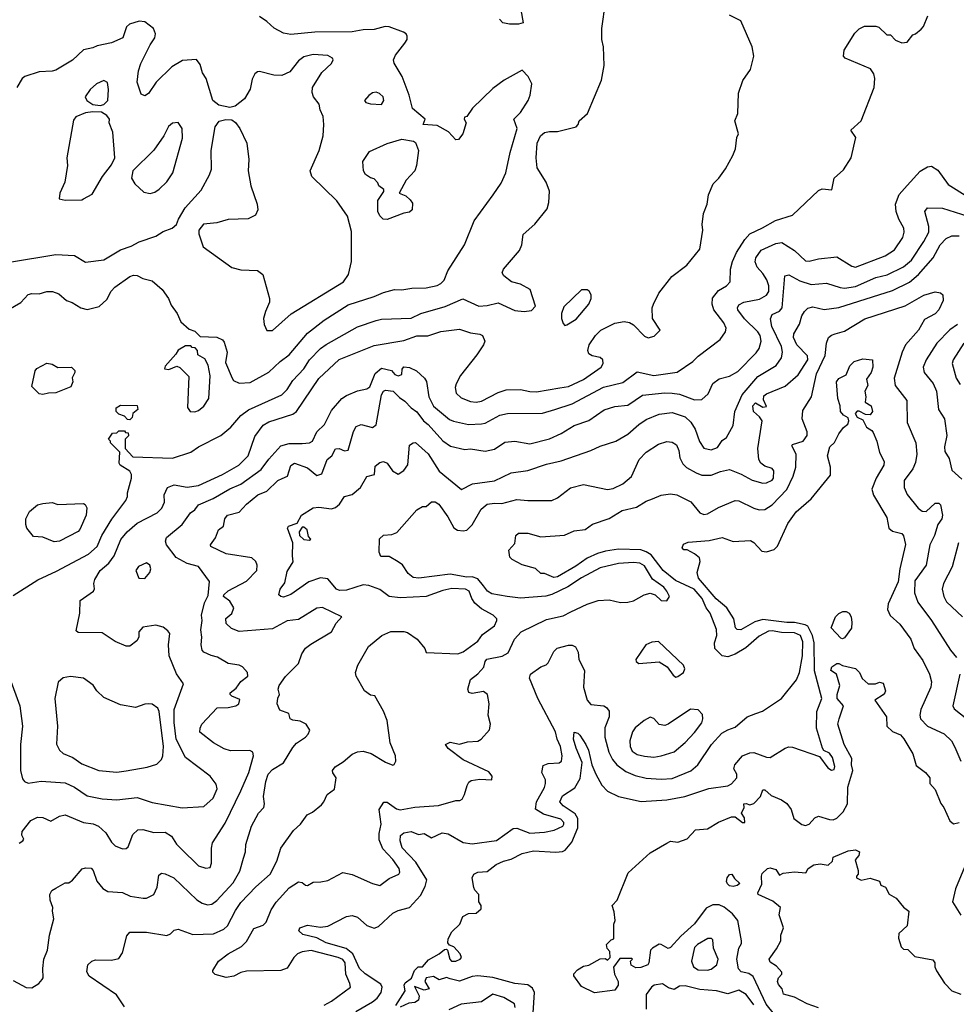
# Model space of a CAD drawing. Extents: x 1793424 to 1900092, y 321114 to 470632.
# Tile 75 of 256: x 1822010 to 1827070, y 407362 to 412682. Entities that reach past the tile are written whole.
import ezdxf

# ---------------------------------------------------------------- set-up
doc = ezdxf.new("R2010")
doc.units = 0

msp = doc.modelspace()

# ---------------------------------------------------------------- linework, layer by layer
at = {"layer": '0CON05XD'}
for points in [[(1821975, 409571.2), (1822106.7, 409655), (1822207.9, 409702.1), (1822381.2, 409795), (1822427.5, 409835), (1822452.5, 409895), (1822507, 409983), (1822582.5, 410085), (1822592.5, 410105), (1822592.5, 410125), (1822613.3, 410205), (1822613.3, 410225), (1822605, 410242.5), (1822552.5, 410275), (1822547.5, 410285), (1822550, 410345), (1822500, 410395), (1822500, 410405), (1822490, 410415), (1822511.7, 410448.3), (1822535, 410450), (1822545, 410460), (1822575, 410460), (1822581.7, 410451.7), (1822595, 410450), (1822597, 410433), (1822580, 410415), (1822580, 410365), (1822620.7, 410320.7), (1822835, 410312.5), (1822934.3, 410345.7), (1822975.8, 410374.2), (1823096.7, 410435), (1823149.7, 410480.3), (1823205, 410544), (1823245.5, 410574.5), (1823425, 410655.8), (1823455.4, 410684.6), (1823485, 410732), (1823545, 410795.8), (1823575, 410844.3), (1823634.3, 410905), (1823665, 410927.1), (1823835, 411021.9), (1823935, 411056.9), (1823965, 411064.4), (1824125, 411069.5), (1824176.7, 411095), (1824307.4, 411132.6), (1824403.6, 411173.6), (1824490, 411135), (1824535, 411138), (1824595, 411152.5), (1824685, 411111.2), (1824735, 411106.2), (1824775, 411110), (1824796.7, 411135), (1824766.7, 411225), (1824715, 411253.8), (1824667.5, 411265), (1824625, 411297.5), (1824616.7, 411315), (1824622.5, 411335), (1824710, 411435), (1824722, 411465), (1824729.3, 411520.7), (1824792.9, 411577.1), (1824859.1, 411660.9), (1824869.2, 411695), (1824871.4, 411755), (1824853.4, 411803.4), (1824805, 411882.5), (1824800, 411935), (1824805.8, 412015), (1824824, 412055), (1824845, 412072), (1824871.7, 412078.3), (1824915, 412078), (1825016.1, 412103.9), (1825027.5, 412115), (1825032.5, 412135), (1825076.7, 412175), (1825152, 412355), (1825168, 412435), (1825163.8, 412535), (1825153.8, 412575), (1825153.8, 412635), (1825173.8, 412775)], [(1821955, 409127.5), (1822011.2, 408975), (1822024, 408865), (1822014.2, 408765), (1822014.2, 408625), (1822025, 408580), (1822035, 408566.2), (1822055, 408556.2), (1822125, 408568), (1822255, 408557.8), (1822305, 408535.7), (1822375, 408488), (1822455, 408472.5), (1822535, 408465.8), (1822645, 408480), (1822725, 408452), (1822887.3, 408422.7), (1823005, 408430), (1823054, 408475), (1823075.9, 408525.9), (1823071.2, 408551.2), (1823038.8, 408595), (1822905, 408696), (1822855.6, 408795), (1822843.4, 408885), (1822844.6, 408955), (1822893.9, 409093.9), (1822857.3, 409147.3), (1822817.1, 409245), (1822812.9, 409305), (1822820, 409365), (1822809.5, 409379.5), (1822785, 409398.8), (1822745, 409410), (1822675, 409400), (1822652.5, 409375), (1822652.5, 409345), (1822642.5, 409325), (1822605, 409297.5), (1822585, 409297.5), (1822525, 409322.5), (1822455, 409368.8), (1822325, 409370), (1822315, 409380), (1822334, 409475), (1822336.4, 409543.6), (1822407.5, 409595), (1822413, 409607), (1822410, 409635), (1822415, 409657.5), (1822445, 409706.2), (1822492, 409745), (1822519.2, 409785), (1822556, 409874), (1822590, 409915), (1822645, 409961.1), (1822751.7, 410018.3), (1822777.1, 410042.9), (1822791.8, 410075), (1822790.5, 410115), (1822808.8, 410155), (1822845, 410168.1), (1822915, 410155.6), (1822975, 410165.6), (1823106, 410224), (1823194, 410275), (1823244.2, 410325), (1823280.2, 410429.8), (1823325, 410490.8), (1823355, 410508.9), (1823485, 410550.5), (1823505.3, 410564.7), (1823625, 410744.2), (1823735, 410845.6), (1823925, 410920.8), (1824085, 410949.4), (1824155, 410973.3), (1824215, 410974.3), (1824285, 410998.1), (1824385, 411010), (1824445, 410990.8), (1824495, 410983.8), (1824510, 410975), (1824523.3, 410945), (1824516.2, 410925), (1824479.1, 410870.9), (1824390.2, 410759.8), (1824367.5, 410715), (1824362.9, 410695), (1824367.5, 410665), (1824395, 410638.6), (1824445, 410620), (1824475, 410616.2), (1824505, 410620.8), (1824595, 410668.6), (1824637.9, 410682.1), (1824715, 410684.3), (1824765, 410672.9), (1824801.7, 410671.7), (1824927.3, 410692.7), (1824975, 410700), (1825055, 410738.6), (1825151.2, 410805), (1825162.5, 410825), (1825160, 410845), (1825146.4, 410856.4), (1825102.5, 410865), (1825085, 410877.5), (1825078.8, 410895), (1825086.2, 410925), (1825120, 410975), (1825148.8, 411005), (1825225, 411042), (1825275, 411051.2), (1825305, 411046.2), (1825325, 411033.3), (1825385, 410972.5), (1825405, 410962.5), (1825437, 410973), (1825470, 411005), (1825428.3, 411068.3), (1825426.7, 411125), (1825433.3, 411145), (1825463.3, 411205), (1825533.3, 411295), (1825613.3, 411355), (1825685, 411442.5), (1825700, 411545), (1825696.7, 411575), (1825703.8, 411635), (1825723.8, 411685), (1825731.2, 411735), (1825756.7, 411795), (1825786.7, 411825), (1825823.6, 411876.4), (1825861.7, 411948.3), (1825876.4, 411983.6), (1825883.3, 412045), (1825892.5, 412065), (1825873.3, 412135), (1825890, 412175), (1825893.3, 412285), (1825916.4, 412353.6), (1825957.3, 412412.7), (1825976.2, 412485), (1825966.4, 412536.4), (1825906.4, 412676.4), (1825845, 412706.7)], [(1824717.5, 412735), (1824730, 412665), (1824705, 412657.5), (1824655, 412657.5), (1824620, 412665), (1824602.5, 412685)], [(1821947.5, 411115), (1822015.8, 411154.2), (1822055, 411197.5), (1822075, 411203.3), (1822115, 411200), (1822157, 411213), (1822187, 411213), (1822221.7, 411201.7), (1822262.5, 411165), (1822293.6, 411153.6), (1822340, 411125), (1822375, 411116.7), (1822438.3, 411131.7), (1822480.5, 411169.5), (1822503.8, 411215), (1822523.2, 411236.8), (1822605, 411293.8), (1822625, 411301.2), (1822645, 411300), (1822675, 411283.3), (1822725, 411271.2), (1822780, 411225), (1822813.8, 411175), (1822828.8, 411138.8), (1822861.2, 411095), (1822879.3, 411049.3), (1822925, 411010), (1822955, 411000), (1822985, 410970), (1823075, 410967.5), (1823105, 410952.5), (1823115, 410940), (1823130, 410885), (1823120.7, 410830.7), (1823156.7, 410745), (1823165, 410733.3), (1823195, 410718.8), (1823255, 410722.5), (1823355, 410778), (1823416, 410835), (1823465, 410870.8), (1823565, 410989.2), (1823655, 411059.2), (1823785, 411141.4), (1823925, 411186), (1823975, 411208.8), (1824035, 411223.8), (1824075, 411222), (1824128.3, 411231.7), (1824205, 411234), (1824265, 411246.2), (1824285, 411256.2), (1824302, 411275), (1824322, 411325), (1824412.5, 411465), (1824465.4, 411594.6), (1824567.5, 411735), (1824611.2, 411798.8), (1824636, 411855), (1824658.9, 411965), (1824697.1, 412095), (1824680, 412145), (1824715, 412181.2), (1824756, 412245), (1824768, 412275), (1824776.2, 412335), (1824757.5, 412375), (1824725, 412410), (1824627.5, 412355), (1824565, 412310), (1824456.2, 412205), (1824425, 412160), (1824412.5, 412155), (1824410, 412145), (1824422.5, 412125), (1824403.3, 412065), (1824380, 412035), (1824365, 412032.5), (1824326.1, 412076.1), (1824265, 412110), (1824190, 412115), (1824200, 412145), (1824131.7, 412201.7), (1824114.4, 412275), (1824075.6, 412375), (1824033, 412447), (1824030, 412465), (1824039.3, 412490.7), (1824091.2, 412555), (1824103.3, 412575), (1824103, 412593), (1824097.5, 412605), (1824082.5, 412615), (1824005, 412642.9), (1823984.4, 412645.6), (1823925, 412628.6), (1823865, 412626.9), (1823805, 412616.9), (1823605, 412614.4), (1823475, 412603.1), (1823435, 412609.2), (1823385, 412636.2), (1823345, 412673.3), (1823305, 412698.8)], [(1823345, 411002.5), (1823375, 411003.3), (1823477, 411093), (1823758.8, 411265), (1823785.5, 411304.5), (1823802.5, 411375), (1823802.3, 411537.7), (1823780.3, 411620.3), (1823723.2, 411703.2), (1823587.5, 411835), (1823578.8, 411865), (1823626.7, 411975), (1823648.8, 412055), (1823652, 412115), (1823649.3, 412159.3), (1823632.5, 412195), (1823626.7, 412225), (1823596.7, 412265), (1823589.3, 412289.3), (1823591.2, 412315), (1823642.7, 412397.3), (1823693.3, 412445), (1823702.5, 412465), (1823700, 412475), (1823675, 412488.8), (1823595.9, 412494.1), (1823545, 412482), (1823515, 412460), (1823469.5, 412400.5), (1823425, 412380), (1823382.3, 412382.3), (1823305, 412402.5), (1823295, 412400), (1823280.7, 412389.3), (1823265, 412360), (1823253.9, 412306.1), (1823223.3, 412255), (1823174.2, 412215.8), (1823145, 412208.6), (1823085, 412220.8), (1823053.8, 412245), (1823016.2, 412365), (1822996.7, 412395), (1822985, 412440), (1822965, 412467.5), (1822888.3, 412461.7), (1822831.7, 412428.3), (1822746.7, 412345), (1822705, 412282.5), (1822685, 412270), (1822665, 412280), (1822644.1, 412344.1), (1822651.2, 412405), (1822663.8, 412445), (1822714.1, 412545.9), (1822740, 412585), (1822743.8, 412605), (1822733.3, 412635), (1822685, 412670), (1822655, 412673.8), (1822602.3, 412657.7), (1822586.1, 412643.9), (1822566.1, 412583.9), (1822505, 412558), (1822428.6, 412541.4), (1822405, 412530), (1822355, 412520), (1822295, 412463.3), (1822205, 412410), (1822185, 412403.3), (1822115, 412400), (1822037.5, 412375), (1822023.3, 412365), (1821993.3, 412315)], [(1822007.3, 408232.7), (1822026.7, 408245), (1822031.2, 408255), (1822021.2, 408275), (1822023.3, 408295), (1822070, 408355), (1822105, 408373.8), (1822135, 408372), (1822178.3, 408351.7), (1822225, 408378), (1822255.9, 408385.9), (1822355, 408344.4), (1822407.4, 408337.4), (1822434.5, 408324.5), (1822475, 408288), (1822505, 408238.8), (1822525, 408218.8), (1822565, 408201.2), (1822585, 408203.3), (1822595, 408212.5), (1822620.3, 408279.7), (1822647.5, 408305), (1822674.1, 408305.9), (1822735, 408289.4), (1822795, 408292.5), (1822830.6, 408270.6), (1822857, 408227), (1822881.4, 408201.4), (1822975, 408110), (1823015, 408096.7), (1823038.3, 408101.7), (1823046, 408125), (1823045.6, 408205), (1823051.4, 408235), (1823119.3, 408340.7), (1823204.6, 408515.4), (1823246.7, 408615), (1823273.3, 408705), (1823270, 408725), (1823253, 408733), (1823147.7, 408732.3), (1823115, 408742), (1823056.7, 408775), (1822982.9, 408832.9), (1822984.2, 408854.2), (1822994.4, 408875), (1823076.2, 408963.8), (1823135.8, 408965.8), (1823176.7, 408975), (1823193.8, 408985), (1823198.3, 409008.3), (1823155, 409026.7), (1823146.7, 409035), (1823147.5, 409045), (1823179.7, 409070.3), (1823204.3, 409105.7), (1823242.5, 409135), (1823240, 409155), (1823212.5, 409185), (1823195, 409193.8), (1823135, 409203.3), (1823077.7, 409237.7), (1823043.6, 409246.4), (1823004.5, 409264.5), (1822995.6, 409275.6), (1822990, 409305), (1822994.3, 409345), (1822988.9, 409385), (1822996, 409436), (1822992.2, 409465), (1823008.9, 409531.1), (1823028.5, 409571.5), (1823035, 409646.7), (1822975, 409727.8), (1822914.5, 409744.5), (1822855, 409775.8), (1822802.5, 409845), (1822797.5, 409865), (1822802, 409885), (1822887.1, 409955), (1822932.5, 410017.5), (1822956.4, 410033.6), (1822975, 410060), (1823055, 410094.4), (1823145, 410147.5), (1823205, 410172.5), (1823315, 410251.4), (1823355, 410307.5), (1823420.2, 410379.8), (1823465, 410391.4), (1823535, 410391.8), (1823575, 410395.6), (1823590.6, 410405), (1823615.5, 410454.5), (1823656, 410495), (1823695, 410570), (1823750, 410635), (1823775, 410652), (1823835, 410677.5), (1823885, 410687.1), (1823902.1, 410697.9), (1823930.3, 410769.7), (1823965, 410800), (1824017.5, 410787.5), (1824036.2, 410765), (1824055, 410758.1), (1824074.2, 410765.8), (1824076.2, 410793.8), (1824084.2, 410805.8), (1824115, 410802), (1824152.5, 410785), (1824195.9, 410745.9), (1824207.7, 410727.7), (1824220, 410645), (1824245, 410594), (1824331.5, 410521.5), (1824353.1, 410513.1), (1824435, 410495.6), (1824505, 410498.1), (1824525, 410501.9), (1824603.3, 410545), (1824645.7, 410554.3), (1824835, 410555.8), (1824900, 410575), (1824995, 410606.5), (1825164.1, 410695.9), (1825268, 410722), (1825345, 410779.2), (1825435, 410760), (1825561.7, 410778.3), (1825645.6, 410834.4), (1825675.7, 410864.3), (1825793.3, 410955), (1825822.5, 410995), (1825826.2, 411015), (1825813.8, 411045), (1825758.9, 411115), (1825751.1, 411145), (1825753.4, 411176.6), (1825785, 411219.4), (1825828.8, 411245), (1825848.8, 411265), (1825848.9, 411335), (1825860, 411375), (1825881.9, 411425), (1825927.1, 411495), (1825954.6, 411525.4), (1826022.7, 411557.3), (1826093.2, 411596.8), (1826184.1, 411625.9), (1826325, 411760), (1826345, 411767.5), (1826396.4, 411763.6), (1826410, 411825), (1826459.5, 411870.5), (1826502.5, 411935), (1826526.7, 412045), (1826500, 412085), (1826556, 412135), (1826626.7, 412315), (1826630, 412365), (1826625, 412390), (1826606.1, 412416.1), (1826470, 412475), (1826460, 412485), (1826463, 412517), (1826520.7, 412609.3), (1826545, 412632.5), (1826573.6, 412646.4), (1826635, 412647.5), (1826651.7, 412641.7), (1826695, 412600), (1826715, 412600), (1826741.7, 412571.7), (1826775, 412557.5), (1826805, 412560), (1826835, 412600), (1826850, 412605), (1826879.3, 412630.7), (1826892.5, 412645), (1826916.4, 412703.6)], [(1822445, 412218), (1822465, 412224.2), (1822486, 412245), (1822488.8, 412305), (1822483.6, 412343.6), (1822465, 412353.3), (1822425, 412336.2), (1822391.2, 412305), (1822363.3, 412265), (1822372.5, 412245), (1822405, 412224), (1822445, 412218)], [(1823965, 412224), (1823976.2, 412245), (1823973.3, 412265), (1823953.6, 412283.6), (1823935, 412290), (1823915, 412286.7), (1823895, 412272.5), (1823873.3, 412245), (1823880, 412235), (1823905, 412226.7), (1823965, 412224)], [(1822255, 411706.7), (1822345, 411708.8), (1822355, 411713.8), (1822400.5, 411739.5), (1822456.7, 411835), (1822505, 411897.5), (1822523.8, 411935), (1822512.5, 412075), (1822492.5, 412125), (1822494, 412145), (1822481.2, 412165), (1822451.7, 412181.7), (1822405, 412184.4), (1822365, 412178.1), (1822313, 412157), (1822300.8, 412139.2), (1822264.2, 411935), (1822268, 411895), (1822253.3, 411805), (1822226.7, 411745), (1822222.5, 411715), (1822255, 411706.7)], [(1821955, 411372.5), (1822205, 411414.2), (1822305, 411408), (1822365, 411372), (1822465, 411384.2), (1822555, 411438), (1822611.7, 411458.3), (1822655, 411482.5), (1822745, 411512.5), (1822785, 411538), (1822833.6, 411556.4), (1822857.5, 411575), (1822867.5, 411605), (1822903.8, 411665), (1822989.4, 411760.6), (1823035.6, 411844.4), (1823046, 411875), (1823044, 411975), (1823066.1, 412103.9), (1823086.4, 412133.6), (1823123.6, 412143.6), (1823155, 412141.2), (1823175, 412126.7), (1823198.8, 412095), (1823236, 412015), (1823247.5, 411927.5), (1823244.2, 411865), (1823257.5, 411785), (1823292, 411685), (1823296.2, 411655), (1823283.9, 411626.1), (1823244.1, 411605.9), (1823135, 411602), (1823075, 411583.8), (1823003, 411577), (1822977.5, 411545), (1822977.5, 411525), (1823000, 411455), (1823155, 411343.3), (1823205, 411330), (1823295, 411326.7), (1823322.5, 411305), (1823360, 411175), (1823360, 411155), (1823336.7, 411105), (1823327, 411067), (1823330, 411035), (1823345, 411002.5)], [(1822715, 411743.8), (1822739.5, 411750.5), (1822763.9, 411766.1), (1822805, 411806.7), (1822836.2, 411855), (1822888.8, 412041.2), (1822886.7, 412095), (1822865, 412126.7), (1822835, 412123.3), (1822813.3, 412105), (1822787.5, 412055), (1822735, 411977.5), (1822620, 411865), (1822613.3, 411825), (1822632.5, 411795), (1822679.5, 411749.5), (1822715, 411743.8)], [(1823995, 411603.3), (1823973.6, 411603.6), (1823955, 411622.5), (1823944, 411645), (1823943.9, 411706.1), (1823977, 411753), (1823977.5, 411765), (1823950, 411785), (1823945, 411800), (1823925, 411822.5), (1823905, 411827.5), (1823877.5, 411845), (1823866.7, 411865), (1823864.2, 411915.8), (1823899.5, 411970.5), (1823995, 412014), (1824075, 412036), (1824136.4, 412026.4), (1824148.3, 412018.3), (1824163.8, 411975), (1824153.3, 411895), (1824143.6, 411866.4), (1824096.7, 411815), (1824060, 411745), (1824095, 411730), (1824119.3, 411709.3), (1824131.7, 411691.7), (1824130, 411655), (1824115, 411642.5), (1824085, 411637.5), (1823995, 411603.3)], [(1824630.6, 410399.4), (1824685, 410404), (1824765, 410390), (1824871.8, 410418.2), (1824934.5, 410445.5), (1825005, 410488.6), (1825085, 410515.8), (1825166.6, 410573.4), (1825225, 410592.5), (1825295, 410598.6), (1825375, 410652.9), (1825495, 410665.5), (1825535, 410663.5), (1825575, 410658.5), (1825655, 410628.9), (1825695, 410630), (1825728.7, 410661.3), (1825755, 410716), (1825788.8, 410741.2), (1825843.9, 410756.1), (1825888.8, 410781.2), (1825988.5, 410881.5), (1826004.3, 410905), (1826015.8, 410945), (1826010.6, 410975), (1825998.1, 410995), (1825925.9, 411065.9), (1825890, 411115), (1825887.5, 411125), (1825895, 411141.2), (1825922.5, 411155), (1826007.3, 411172.7), (1826045, 411194.3), (1826056.2, 411213.8), (1826056.7, 411245), (1826045.8, 411275.8), (1826025, 411311.4), (1825994.6, 411344.6), (1825983, 411373), (1825987.5, 411395), (1826015, 411437.5), (1826095, 411472.2), (1826127.4, 411477.4), (1826195, 411434.2), (1826255, 411380), (1826275, 411377.1), (1826325, 411390), (1826425, 411400.8), (1826505, 411350), (1826525, 411344.2), (1826685, 411405.8), (1826735, 411438), (1826780, 411505), (1826788, 411535), (1826786, 411555), (1826759.2, 411605), (1826745.7, 411645), (1826741.4, 411685), (1826761.5, 411738.5), (1826804.3, 411785.7), (1826875, 411863.8), (1826915, 411886.7), (1826935, 411890), (1826969.3, 411869.3), (1827025, 411791.2), (1827131.2, 411725)], [(1822575, 407348.8), (1822532.1, 407412.1), (1822384.1, 407514.1), (1822373, 407537), (1822377.5, 407575), (1822400, 407595), (1822418.3, 407601.7), (1822505, 407600), (1822545, 407610), (1822565, 407640), (1822588.3, 407731.7), (1822605, 407752.5), (1822695, 407752), (1822805, 407733.3), (1822825, 407742.5), (1822845, 407762.5), (1822865, 407767.5), (1822945, 407739.2), (1823056.5, 407743.5), (1823112.4, 407767.6), (1823132.5, 407785), (1823175, 407868), (1823205, 407912.5), (1823285, 407995.7), (1823362.5, 408065), (1823399.4, 408135), (1823421.1, 408205), (1823488.7, 408301.3), (1823526, 408335), (1823562.5, 408385), (1823590.7, 408399.3), (1823639.5, 408440.5), (1823653.6, 408456.4), (1823670, 408495), (1823710, 408525), (1823720, 408585), (1823701.7, 408611.7), (1823700, 408625), (1823713.3, 408645), (1823758, 408672), (1823806.6, 408713.4), (1823835, 408725.7), (1823865, 408729.2), (1823907.9, 408717.9), (1823985, 408670), (1824025, 408653.3), (1824033, 408657), (1824041.2, 408675), (1824040.8, 408705), (1824010.8, 408775), (1823994.2, 408895), (1823975.8, 408945.8), (1823928.3, 409028.3), (1823905, 409032.5), (1823872.5, 409055), (1823827.5, 409135), (1823824, 409154), (1823836.4, 409193.6), (1823893.3, 409295), (1823965.9, 409354.1), (1824014.1, 409375.9), (1824085, 409376.2), (1824105, 409370), (1824157.5, 409335), (1824197.5, 409285), (1824205, 409262.5), (1824376.1, 409256.1), (1824405, 409265.8), (1824485.6, 409324.4), (1824510.7, 409359.3), (1824575, 409407.5), (1824587.5, 409435), (1824586.7, 409445), (1824566.7, 409465), (1824505, 409498.1), (1824469.1, 409529.1), (1824451.9, 409555), (1824437.1, 409595), (1824417.5, 409605), (1824345, 409608.9), (1824295, 409598.6), (1824205, 409565.7), (1824065, 409557.5), (1824005, 409565.7), (1823955, 409603.1), (1823895, 409625.4), (1823865, 409628.5), (1823775, 409600.5), (1823737.9, 409597.9), (1823722, 409605), (1823675, 409660.8), (1823635, 409666.7), (1823571.2, 409645), (1823475, 409576), (1823435, 409561.2), (1823420, 409565), (1823410, 409575), (1823417.5, 409605), (1823441.5, 409638.5), (1823455, 409700), (1823487.5, 409752.5), (1823482.9, 409785), (1823485.9, 409855.9), (1823456.7, 409935), (1823462.5, 409945), (1823508.3, 409961.7), (1823532.5, 410005), (1823595, 410043.8), (1823625, 410048.6), (1823695, 410040), (1823715, 410046.2), (1823738, 410065), (1823765, 410106.2), (1823805, 410116.2), (1823850, 410155), (1823885, 410213.3), (1823925.9, 410224.1), (1823930.5, 410269.5), (1823955, 410290), (1823975, 410294), (1823995, 410286), (1824024.3, 410244.3), (1824055, 410226.7), (1824085, 410246.7), (1824106.1, 410276.1), (1824116.4, 410383.6), (1824135, 410396.2), (1824147.3, 410397.3), (1824217, 410337), (1824275, 410242.5), (1824396.4, 410143.6), (1824455.9, 410174.1), (1824575, 410190.6), (1824665, 410234.3), (1824755, 410245.8), (1824855, 410280), (1824935, 410298), (1825095, 410354), (1825145, 410378), (1825230, 410405), (1825295, 410442), (1825354.6, 410495.4), (1825395, 410521.4), (1825465, 410550.6), (1825535, 410560), (1825605, 410535.6), (1825635, 410508), (1825659.5, 410469.5), (1825683.2, 410403.2), (1825705, 410366.7), (1825745, 410358.8), (1825778.8, 410371.2), (1825805, 410407.5), (1825827.5, 410425), (1825865, 410490), (1825874, 410565), (1825912.3, 410655), (1825997.5, 410755), (1826096.1, 410813.9), (1826125.6, 410855), (1826131.1, 410885), (1826125, 410916.7), (1826073.8, 411025), (1826065.7, 411065), (1826075, 411089.2), (1826115, 411107.1), (1826128.2, 411125), (1826142.5, 411297.5), (1826165, 411303.8), (1826225, 411270.5), (1826285, 411252.2), (1826367.9, 411257.9), (1826442.5, 411235), (1826465, 411230.9), (1826525, 411240), (1826635, 411290), (1826697.1, 411302.9), (1826785, 411346.4), (1826827.6, 411382.4), (1826895, 411484.2), (1826921.2, 411535), (1826921.8, 411565), (1826899.2, 411645), (1826915, 411666), (1826995, 411663.1), (1827131.3, 411621.3)], [(1823655, 407356.5), (1823695, 407378.1), (1823796.7, 407455), (1823794, 407475), (1823771.2, 407525), (1823768.2, 407585), (1823755, 407603.1), (1823730, 407615), (1823585, 407651.8), (1823535, 407646.2), (1823510.8, 407635), (1823491.4, 407615), (1823455, 407556.7), (1823420, 407545), (1823235, 407540), (1823205, 407534.2), (1823166.3, 407513.7), (1823125, 407507.5), (1823065, 407523.3), (1823052.5, 407535), (1823052.5, 407545), (1823083.3, 407595), (1823135, 407634), (1823208, 407675), (1823235, 407701.2), (1823275, 407771.2), (1823325, 407788.8), (1823342, 407805), (1823367.4, 407872.6), (1823395, 407914), (1823465, 407991.2), (1823515, 408023.3), (1823535, 408020), (1823553.3, 408005), (1823565, 408003.1), (1823595, 408022.5), (1823637, 408023), (1823675, 408031.2), (1823755, 408073.3), (1823805, 408063.3), (1823915, 408013.8), (1823955, 408003.8), (1824005, 408041.2), (1824057.5, 408065), (1824063.3, 408075), (1824060, 408095), (1824025.8, 408145), (1823971.3, 408201.3), (1823951.3, 408251.3), (1823951.1, 408285), (1823962.2, 408335), (1823951.9, 408415), (1823976.2, 408453.8), (1823995, 408454), (1824045, 408418), (1824065, 408412.5), (1824145, 408427.8), (1824273.1, 408436.9), (1824365, 408462.5), (1824387, 408463), (1824399.3, 408470.7), (1824413.3, 408495), (1824427.5, 408545), (1824437, 408563), (1824449.3, 408570.7), (1824495, 408577.5), (1824560, 408575), (1824562.5, 408595), (1824545, 408617.5), (1824405, 408683.3), (1824323.6, 408743.6), (1824310, 408765), (1824335, 408777.5), (1824385, 408767.5), (1824429.3, 408780.7), (1824485, 408783.8), (1824502.5, 408795), (1824547.5, 408845), (1824552.5, 408875), (1824540, 408925), (1824546.7, 408985), (1824536.7, 409035), (1824515, 409051.2), (1824455, 409041.2), (1824436.1, 409046.1), (1824431.4, 409065), (1824445, 409116.7), (1824485, 409146.7), (1824517.3, 409182.7), (1824524, 409215), (1824533.7, 409226.3), (1824616.3, 409243.7), (1824648.9, 409261.1), (1824683.1, 409335), (1824718, 409375), (1824855, 409441.1), (1824945, 409461.1), (1824988, 409482), (1825075, 409523.1), (1825135, 409542.9), (1825195, 409546.7), (1825255, 409532.5), (1825295, 409534.2), (1825325, 409542), (1825382.5, 409575), (1825415, 409583.3), (1825443.6, 409573.6), (1825475, 409543.3), (1825505, 409542.5), (1825520, 409565), (1825506.2, 409595), (1825488.8, 409615), (1825428.9, 409658.9), (1825385, 409730.8), (1825360, 409745), (1825325, 409748.9), (1825245, 409744.2), (1825145, 409720.8), (1825045, 409666.7), (1824971.8, 409618.2), (1824885, 409576.4), (1824852.3, 409567.7), (1824715, 409556.2), (1824642.5, 409565), (1824560.5, 409580.5), (1824537.1, 409595), (1824515, 409622.5), (1824485, 409660), (1824455, 409671.6), (1824425, 409670.6), (1824335, 409685.4), (1824166.3, 409663.7), (1824135, 409667.8), (1824109.1, 409689.1), (1824076.9, 409736.9), (1824055, 409752.5), (1824005, 409781.2), (1823960.7, 409780.7), (1823951.2, 409805), (1823953, 409877), (1823975, 409896), (1824019.7, 409900.3), (1824048, 409912), (1824155.8, 410034.2), (1824185, 410052.5), (1824205, 410052.5), (1824233.6, 410076.4), (1824255, 410076.2), (1824273.9, 410063.9), (1824322.9, 409995), (1824355, 409936), (1824374.5, 409924.5), (1824405, 409919.4), (1824425.5, 409924.5), (1824455, 409952.9), (1824502.4, 410037.6), (1824535, 410064.3), (1824575, 410070.6), (1824615, 410067.5), (1824695, 410090), (1824755, 410084.4), (1824885, 410084.2), (1824915, 410098), (1824985, 410152.5), (1825055, 410170), (1825185, 410143.8), (1825215, 410148.8), (1825268.8, 410175), (1825315, 410213.8), (1825355.8, 410305), (1825395, 410346), (1825460.7, 410389.3), (1825505, 410402.9), (1825535, 410400), (1825558.8, 410385), (1825570.8, 410355), (1825575.7, 410315), (1825592, 410282), (1825612, 410262), (1825665, 410233.1), (1825695, 410221.9), (1825745, 410221.5), (1825795, 410241.4), (1825845, 410250.8), (1825906.8, 410226.8), (1825966.1, 410193.9), (1826025, 410178), (1826045, 410180), (1826075, 410194), (1826082, 410205), (1826083.3, 410245), (1826075, 410256.7), (1826035, 410270), (1826013.8, 410285), (1826002.9, 410305), (1825996.7, 410365), (1826020, 410515), (1826006.9, 410536.9), (1825974.3, 410565), (1825970, 410595), (1825985, 410611.2), (1826025, 410588.8), (1826045, 410592.5), (1826027.7, 410627.7), (1826030.3, 410649.7), (1826045, 410660.8), (1826145, 410701.2), (1826215, 410763.8), (1826266.9, 410845), (1826265, 410866.2), (1826208.9, 410925), (1826190.6, 410965), (1826191.4, 410985), (1826222.6, 411037.4), (1826235, 411082.5), (1826248.8, 411105), (1826267.3, 411122.7), (1826295, 411130.8), (1826355, 411115.8), (1826435, 411127.1), (1826725, 411218.5), (1826816.4, 411263.6), (1826865.3, 411304.7), (1826905, 411350), (1826945.6, 411395), (1826983.1, 411465), (1827015, 411500), (1827045, 411514), (1827085, 411513.8)], [(1824955, 411030), (1824965, 411032.5), (1825015.7, 411064.3), (1825084.1, 411145.9), (1825096.2, 411175), (1825096.2, 411195), (1825086.7, 411215), (1825075, 411223.3), (1825045, 411223.3), (1824949.3, 411130.7), (1824936.7, 411095), (1824937, 411067), (1824945, 411040), (1824955, 411030)], [(1823810, 407635), (1823772.6, 407662.6), (1823665, 407694.6), (1823615, 407721.4), (1823539.3, 407739.3), (1823518.3, 407758.3), (1823522.5, 407775), (1823565, 407788.8), (1823635, 407778.8), (1823675, 407784), (1823775, 407836.2), (1823805, 407841.2), (1823835, 407832), (1823885, 407788), (1823925, 407774), (1823947.9, 407782.1), (1824025, 407854), (1824055, 407868.8), (1824115.8, 407884.2), (1824175, 407949.2), (1824200.8, 407999.2), (1824208.9, 408035), (1824149.2, 408129.2), (1824076.7, 408206.7), (1824064.5, 408245), (1824066.9, 408273.1), (1824085, 408288.6), (1824125, 408295.6), (1824165, 408280), (1824195, 408284), (1824235, 408260.8), (1824291.8, 408288.2), (1824325, 408282.9), (1824405, 408235.7), (1824455, 408229.5), (1824585, 408247.5), (1824675, 408312.5), (1824695, 408312.9), (1824765, 408287.3), (1824845, 408292.1), (1824897.6, 408302.4), (1824943.8, 408325), (1824950, 408335), (1824949.2, 408345), (1824932.4, 408362.4), (1824838.8, 408388.8), (1824795.9, 408415.9), (1824801.4, 408455), (1824845, 408534.2), (1824850, 408555), (1824849.6, 408575), (1824830.5, 408615), (1824837.5, 408652.5), (1824865, 408662.5), (1824925, 408666.2), (1824936.2, 408675), (1824940.8, 408705), (1824931.9, 408755), (1824912.5, 408795), (1824905, 408833.3), (1824808, 409015), (1824764, 409125), (1824770, 409145), (1824825, 409186.2), (1824853.6, 409196.4), (1824865, 409207.5), (1824895, 409267.5), (1824913.9, 409286.1), (1824975, 409303.3), (1824995, 409302.5), (1825013, 409293), (1825026.7, 409265), (1825031.2, 409225), (1825061.2, 409165), (1825055.8, 409075), (1825075.8, 409005.8), (1825095, 408981.2), (1825165, 408973.8), (1825180, 408965), (1825194, 408945), (1825194.2, 408915), (1825171.4, 408855), (1825170, 408805), (1825193.3, 408725), (1825211.9, 408685), (1825235.8, 408655), (1825285, 408620.6), (1825335, 408598.1), (1825395, 408583.3), (1825475, 408577.5), (1825535, 408581.5), (1825635, 408622.9), (1825674, 408655), (1825747.5, 408765), (1825803.8, 408826.2), (1825835, 408845.8), (1825875, 408858.8), (1825940, 408915), (1825987.3, 408932.7), (1826023.3, 408945), (1826125, 409014.2), (1826207.1, 409115), (1826222.2, 409155), (1826239.2, 409245), (1826240.9, 409320.9), (1826227.5, 409355), (1826195, 409369.6), (1826125, 409370), (1826075, 409380.4), (1826055, 409377.3), (1826005, 409351.9), (1825931.9, 409288.1), (1825875, 409252.9), (1825835, 409240), (1825805, 409245.6), (1825764.5, 409284.5), (1825763.5, 409315), (1825775.4, 409355), (1825775, 409386.7), (1825740, 409475), (1825718.9, 409505), (1825697.2, 409555), (1825652.7, 409605), (1825552.3, 409652.3), (1825486.7, 409705), (1825420.7, 409790.7), (1825395, 409807.3), (1825365, 409816.7), (1825245, 409820.6), (1825175, 409810.6), (1825131.8, 409798.2), (1825075, 409771.8), (1825015, 409729.6), (1824915, 409672.1), (1824895, 409667.5), (1824845, 409690), (1824825, 409690), (1824796.5, 409716.5), (1824725, 409736.2), (1824670, 409765), (1824658.3, 409778.3), (1824652.5, 409815), (1824685, 409852.5), (1824690, 409895), (1824705, 409907.5), (1824755, 409908), (1824825, 409888), (1824953.6, 409896.4), (1825005, 409920), (1825065, 409928), (1825104.4, 409955.6), (1825193.9, 409986.1), (1825265, 410029.4), (1825342.1, 410047.9), (1825395, 410080), (1825427.7, 410092.3), (1825475, 410113.3), (1825525, 410120), (1825560, 410115), (1825635, 410076.2), (1825685, 410016.7), (1825705, 410008.8), (1825725, 410012), (1825784.4, 410045.6), (1825875, 410084.2), (1825895, 410082.5), (1825975, 410042.5), (1826005, 410034.2), (1826035, 410036.2), (1826075, 410060.8), (1826155, 410142.9), (1826188.8, 410215), (1826203.6, 410265), (1826203.9, 410333.9), (1826180.7, 410379.3), (1826185, 410387.5), (1826242.5, 410405), (1826263.3, 410435), (1826263.8, 410455), (1826237.1, 410525), (1826240.3, 410569.7), (1826287.8, 410645), (1826315, 410768.8), (1826361.5, 410868.5), (1826369.2, 410935), (1826380, 410965), (1826395, 410978), (1826415, 410984.2), (1826465, 411000), (1826575, 411065.6), (1826793.5, 411136.5), (1826895, 411194), (1826955, 411212.5), (1826985, 411206.7), (1826996.7, 411195), (1826998, 411165), (1826976, 411115), (1826955, 411092), (1826897.9, 411062.1), (1826865, 411004.2), (1826795.6, 410925), (1826776.7, 410885), (1826734.4, 410745), (1826739.2, 410705), (1826802.5, 410625), (1826804.2, 410505), (1826850.8, 410395), (1826855.6, 410334.4), (1826849.2, 410289.2), (1826835.7, 410255), (1826788.3, 410191.7), (1826788.9, 410155), (1826805, 410116), (1826863, 410043), (1826885, 410026), (1826907.5, 410025), (1826955, 410070), (1826975, 410070), (1826985, 410060), (1826996, 410005), (1826991.2, 409985), (1826969.2, 409955), (1826951.9, 409895), (1826927.1, 409845), (1826907.5, 409735), (1826845, 409650), (1826844.5, 409584.5), (1826862.5, 409535), (1826935, 409436.2), (1827037.5, 409275), (1827070.8, 409235)], [(1827075.8, 411035), (1827035, 411005.8), (1826964, 410935), (1826906.2, 410845), (1826890.8, 410805), (1826896.2, 410775), (1826945, 410716.7), (1826962.5, 410675), (1826973.3, 410575), (1827005.8, 410525), (1827018, 410435), (1827006.7, 410375), (1827008.3, 410348.3), (1827031.7, 410311.7), (1827045, 410247.5), (1827100, 410200)], [(1822955, 410563.3), (1822975, 410570), (1823005, 410593.3), (1823031.2, 410635), (1823038.3, 410758.3), (1823027.5, 410815), (1823010, 410850), (1822971.7, 410871.7), (1822970, 410895), (1822958.3, 410908.3), (1822941.7, 410911.7), (1822935, 410920), (1822905, 410920), (1822865, 410896.7), (1822853.3, 410875), (1822795, 410810), (1822792.5, 410795), (1822815, 410792.5), (1822859.3, 410809.3), (1822875, 410802.5), (1822922.5, 410755), (1822917, 410587), (1822930, 410565), (1822955, 410563.3)], [(1827110, 410935), (1827051.9, 410845), (1827048.1, 410825), (1827069.2, 410745), (1827090.9, 410710.9)], [(1826159.7, 409960.3), (1826205, 410023.3), (1826285, 410092.5), (1826389.5, 410220.5), (1826390, 410265), (1826374.3, 410325), (1826386.1, 410373.9), (1826412.3, 410397.7), (1826435.9, 410444.1), (1826460.7, 410479.3), (1826483, 410497), (1826490, 410515), (1826485, 410530), (1826460, 410545), (1826443.3, 410565), (1826442.5, 410595), (1826428.8, 410635), (1826422, 410725), (1826435, 410743.3), (1826475, 410762.5), (1826495, 410812.5), (1826517.5, 410835), (1826565, 410850), (1826617.5, 410845), (1826618.8, 410805), (1826610, 410775), (1826585, 410740), (1826591.4, 410705), (1826575.6, 410675), (1826581.4, 410645), (1826578, 410615), (1826610, 410595), (1826616.7, 410565), (1826605, 410547.5), (1826578.3, 410548.3), (1826545, 410566.7), (1826533.9, 410566.1), (1826522.5, 410555), (1826533.8, 410533.8), (1826565, 410520), (1826585, 410480), (1826613, 410463), (1826620.7, 410450.7), (1826641.2, 410405), (1826654.1, 410344.1), (1826680, 410295), (1826678.8, 410275), (1826637.5, 410205), (1826613.8, 410145), (1826622.3, 410112.3), (1826695, 409992.5), (1826706, 409935), (1826725, 409918), (1826775.7, 409905.7), (1826783.9, 409893.9), (1826795.8, 409845.8), (1826764.5, 409715), (1826756.5, 409645), (1826701.4, 409525), (1826697.5, 409495), (1826713.2, 409463.2), (1826765, 409416.2), (1826824.2, 409335), (1826842, 409285), (1826889.7, 409219.7), (1826925.8, 409145), (1826936, 409105), (1826932.5, 409075), (1826877.8, 408955), (1826871.8, 408925), (1826875.6, 408905), (1826914.5, 408864.5), (1827005, 408824), (1827044.2, 408785), (1827061.3, 408751.3), (1827094.2, 408675)], [(1822135, 410656.7), (1822115, 410660), (1822075, 410700), (1822093.3, 410785), (1822102.3, 410797.7), (1822156.4, 410826.4), (1822185, 410820), (1822215, 410803.3), (1822290, 410805), (1822307, 410787), (1822307.5, 410775), (1822293, 410747), (1822296.7, 410725), (1822285, 410697.5), (1822205, 410666.7), (1822165, 410663.8), (1822135, 410656.7)], [(1821975, 407490), (1822045, 407452), (1822075, 407451.2), (1822113.3, 407475), (1822131.2, 407495), (1822136, 407505), (1822134.2, 407555), (1822139.4, 407605), (1822158.9, 407655), (1822170.6, 407735), (1822194.1, 407824.1), (1822186, 407865), (1822188.8, 407885), (1822173.8, 407925), (1822172.5, 407955), (1822184.1, 407975.9), (1822205, 407990), (1822255, 408017.5), (1822275, 408017.5), (1822295, 408032.5), (1822346.4, 408093.6), (1822365, 408100), (1822395, 408096.7), (1822406, 408085), (1822426.4, 408026.4), (1822458.3, 407988.3), (1822485, 407971.2), (1822565, 407966), (1822605.8, 407945.8), (1822676.1, 407936.1), (1822695, 407936.2), (1822733.8, 407955), (1822751.4, 407995), (1822761.1, 408058.9), (1822775, 408070), (1822795, 408067.1), (1822842, 408045), (1822965.7, 407925.7), (1822995, 407908), (1823025, 407899.2), (1823046.8, 407903.2), (1823075, 407922), (1823162.2, 408017.8), (1823198.7, 408081.3), (1823218.6, 408151.4), (1823230, 408185), (1823231.2, 408225), (1823262, 408325), (1823300, 408395), (1823328.8, 408425), (1823332.9, 408445), (1823327.5, 408485), (1823340, 408565), (1823352.5, 408605), (1823375, 408630), (1823435, 408666), (1823485, 408750), (1823505, 408772), (1823553.3, 408805), (1823568.3, 408821.7), (1823576.4, 408843.6), (1823557.5, 408875), (1823525, 408891.2), (1823485, 408896.7), (1823470, 408905), (1823463.8, 408933.8), (1823415, 408951.1), (1823400.8, 408985), (1823403.9, 409016.1), (1823412.5, 409035), (1823406, 409065), (1823412, 409085), (1823445, 409133.3), (1823515, 409203.3), (1823534, 409255), (1823554.2, 409285.8), (1823581.7, 409308.3), (1823693.3, 409375), (1823718.8, 409421.2), (1823750, 409455), (1823645.7, 409505.7), (1823615, 409502), (1823515, 409442), (1823455, 409434), (1823375, 409390.8), (1823195, 409375.8), (1823153.3, 409393.3), (1823125, 409420), (1823124.1, 409445.9), (1823156.2, 409473.8), (1823165.6, 409505), (1823145, 409540), (1823111.2, 409565), (1823112.5, 409575), (1823135, 409595.8), (1823235, 409648), (1823290, 409705), (1823292.5, 409735), (1823285.8, 409755), (1823263.8, 409775), (1823125.5, 409795.5), (1823042.5, 409835), (1823040, 409845), (1823068.3, 409881.7), (1823083.8, 409925), (1823110, 409945), (1823118, 409985), (1823132, 410005), (1823195, 410022), (1823235.4, 410064.6), (1823295.7, 410114.3), (1823345, 410134.2), (1823405, 410192.5), (1823427.3, 410202.7), (1823455.8, 410215), (1823475, 410273.3), (1823495, 410285.6), (1823565, 410260), (1823615, 410220), (1823641.7, 410228.3), (1823670.8, 410305), (1823695.5, 410325), (1823715, 410363.8), (1823735, 410366), (1823765, 410352), (1823785, 410356.7), (1823812.6, 410457.4), (1823826.8, 410483.2), (1823855, 410494.2), (1823915, 410479.2), (1823935, 410493.8), (1823964.7, 410655), (1823975, 410674.2), (1823985, 410680), (1824026.7, 410675), (1824060.9, 410640.9), (1824091.1, 410621.1), (1824124.8, 410584.8), (1824155, 410563.8), (1824191.5, 410515), (1824216.5, 410495), (1824295, 410405.7), (1824337.8, 410377.8), (1824415, 410359.2), (1824445, 410362.5), (1824525, 410350.8), (1824575, 410362), (1824630.6, 410399.4)], [(1822605, 410520), (1822591.7, 410521.7), (1822575, 410540), (1822545, 410550), (1822530, 410565), (1822530, 410585), (1822555, 410600), (1822645, 410597.5), (1822647.5, 410575), (1822620, 410555), (1822617, 410533), (1822605, 410520)], [(1822195, 409860), (1822135, 409886.7), (1822085, 409890), (1822047.5, 409935), (1822042.5, 409955), (1822043.3, 409985), (1822063.3, 410025), (1822105, 410060), (1822135, 410068.8), (1822185, 410072.5), (1822215, 410063.3), (1822355, 410067.5), (1822363, 410063), (1822372.5, 410045), (1822368.8, 410005), (1822335, 409926.7), (1822325, 409916.2), (1822225, 409863.8), (1822195, 409860)], [(1823575, 409870), (1823582.5, 409875), (1823570.5, 409890.5), (1823562, 409925), (1823545, 409940), (1823535, 409940), (1823518.8, 409915), (1823521.2, 409895), (1823545, 409872.9), (1823575, 409870)], [(1824042.5, 407355), (1824092.5, 407435), (1824087.5, 407465), (1824091.7, 407478.3), (1824126.4, 407503.6), (1824143.3, 407545), (1824162.5, 407565), (1824186.1, 407563.9), (1824217.7, 407602.3), (1824275.8, 407634.2), (1824305, 407657.5), (1824315, 407660), (1824320, 407655), (1824333.8, 407605), (1824343.3, 407595), (1824365, 407594.2), (1824390, 407605), (1824396.2, 407615), (1824388.8, 407635), (1824355, 407672.5), (1824331.7, 407681.7), (1824323.3, 407693.3), (1824324, 407715), (1824345, 407753.3), (1824386.7, 407795), (1824403.6, 407836.4), (1824435, 407852), (1824475, 407854.2), (1824502.2, 407877.8), (1824501.9, 407895), (1824490, 407915), (1824490.6, 407955), (1824468.8, 407978.8), (1824463.6, 407993.6), (1824453.3, 408045), (1824462.5, 408065), (1824483.9, 408076.1), (1824535, 408080), (1824583.2, 408116.8), (1824622.5, 408135), (1824664.4, 408145.6), (1824725, 408175.8), (1824785, 408191.4), (1824905.9, 408184.1), (1824942.3, 408187.7), (1824955.7, 408194.3), (1824992.4, 408237.6), (1825024.6, 408315), (1825024.6, 408365), (1825010.7, 408390.7), (1824945.8, 408435), (1824928, 408455), (1824942.1, 408487.9), (1825008.9, 408531.1), (1825038.5, 408581.5), (1825048.9, 408668.9), (1825015.6, 408745), (1825001.1, 408795), (1825005, 408832.5), (1825025, 408826.7), (1825035, 408816.7), (1825067.5, 408765), (1825082.5, 408735), (1825100.8, 408655), (1825121.9, 408605), (1825155, 408546.2), (1825185, 408513.8), (1825244.2, 408484.2), (1825367.7, 408457.7), (1825505.8, 408465.8), (1825602.5, 408485), (1825732.4, 408527.6), (1825835, 408542.9), (1825855, 408552.9), (1825884.3, 408585), (1825884.2, 408605), (1825868.6, 408635), (1825872.9, 408655), (1825915, 408704.2), (1825955, 408721.4), (1825975, 408721.9), (1826045, 408697.1), (1826065, 408695.8), (1826145, 408745.7), (1826165, 408752.5), (1826185, 408750.8), (1826330.7, 408700.7), (1826375, 408638.8), (1826395, 408626.2), (1826409.2, 408630.8), (1826414.1, 408645.9), (1826400.6, 408695), (1826385, 408718.8), (1826354, 408734), (1826346, 408746), (1826314.6, 408854.6), (1826316.7, 408943.3), (1826342.9, 409015), (1826303.1, 409163.1), (1826301.1, 409315), (1826293.6, 409355), (1826266.9, 409405), (1826253.1, 409413.1), (1826195.2, 409425.2), (1826154.8, 409424.8), (1826025, 409441.8), (1825981.1, 409428.9), (1825905, 409386), (1825885, 409386.7), (1825876.2, 409396.2), (1825868, 409445), (1825830.8, 409505), (1825772.7, 409552.7), (1825676.9, 409665), (1825669.2, 409695), (1825686.7, 409755), (1825682.5, 409775), (1825656.1, 409796.1), (1825615, 409817.5), (1825598.3, 409818.3), (1825588.3, 409828.3), (1825595, 409847.5), (1825620.7, 409859.3), (1825735, 409868), (1825805, 409883.8), (1825865, 409862), (1825957.3, 409867.3), (1825975, 409856.7), (1826019.5, 409809.5), (1826045, 409806), (1826085, 409819.2), (1826103.4, 409836.6), (1826159.7, 409960.3)], [(1827082, 409855), (1827048, 409725), (1827001.4, 409635), (1826993.1, 409605), (1827001.9, 409565), (1827016.4, 409536.4), (1827102.9, 409455)], [(1822685, 409662.5), (1822713.3, 409695), (1822718.8, 409715), (1822713.3, 409735), (1822695, 409746.7), (1822651.7, 409728.3), (1822637.5, 409705), (1822653.6, 409663.6), (1822685, 409662.5)], [(1826455, 409336.7), (1826445, 409340), (1826393.6, 409396.4), (1826417.5, 409455), (1826435, 409474), (1826456.1, 409483.9), (1826475, 409483.8), (1826491.2, 409475), (1826502, 409455), (1826506, 409425), (1826503.8, 409395), (1826465, 409342.5), (1826455, 409336.7)], [(1825555, 409130), (1825565, 409132.5), (1825596.7, 409155), (1825603.3, 409175), (1825596.7, 409195), (1825461.7, 409321.7), (1825425, 409318.8), (1825392.5, 409305), (1825337.5, 409225), (1825340, 409215), (1825355, 409203.3), (1825465, 409212.5), (1825507.5, 409185), (1825540.7, 409140.7), (1825555, 409130)], [(1826087, 407307), (1826043.2, 407363.2), (1825972.3, 407512.3), (1825948.5, 407528.5), (1825907.1, 407537.1), (1825893, 407553), (1825883.3, 407605), (1825894, 407665), (1825908.9, 407691.1), (1825910, 407705), (1825888.6, 407815), (1825861.1, 407851.1), (1825816.2, 407886.2), (1825789.1, 407899.1), (1825755, 407899.4), (1825718.9, 407881.1), (1825655, 407795.8), (1825580.9, 407729.1), (1825525, 407668), (1825513.6, 407663.6), (1825475, 407685.8), (1825465, 407686), (1825427.5, 407665), (1825417.5, 407655), (1825408.8, 407585), (1825402.5, 407575), (1825365, 407560), (1825338.3, 407558.3), (1825313, 407573), (1825310, 407595), (1825320, 407605), (1825315, 407610), (1825251.2, 407608.8), (1825217, 407563), (1825223.3, 407525), (1825243.8, 407485), (1825243.3, 407465), (1825225, 407437.5), (1825115, 407423.3), (1825045, 407457.5), (1825003.3, 407515), (1825003.9, 407526.1), (1825022.3, 407547.7), (1825055, 407567.5), (1825085, 407572.5), (1825145, 407607.5), (1825175, 407610), (1825185, 407600), (1825200, 407615), (1825197, 407647), (1825183, 407663), (1825180, 407685), (1825205, 407710), (1825220, 407715), (1825220, 407795), (1825227.5, 407815), (1825221.7, 407861.7), (1825210, 407895), (1825236.7, 407925), (1825297.5, 408072.5), (1825415, 408180), (1825505, 408232.5), (1825525, 408242.5), (1825565, 408237.5), (1825615, 408256.7), (1825660, 408305), (1825725, 408309.4), (1825785, 408346.2), (1825855, 408375.6), (1825875, 408374.2), (1825915, 408344), (1825926.7, 408343.3), (1825925, 408370), (1825910, 408395), (1825923.3, 408425), (1825922.5, 408445), (1825935, 408447.5), (1825955, 408440), (1825975, 408446.2), (1826011.2, 408485), (1826025, 408520), (1826035, 408520), (1826069.3, 408489.3), (1826125, 408466.7), (1826155, 408447.5), (1826177.5, 408415), (1826192, 408365), (1826235, 408332.9), (1826255, 408328.6), (1826275.6, 408334.4), (1826305, 408370), (1826325, 408378.8), (1826385, 408360), (1826405, 408359.4), (1826425, 408366.9), (1826457.6, 408402.4), (1826481.5, 408445), (1826483.6, 408535), (1826511.5, 408625), (1826504.4, 408655.6), (1826505, 408690), (1826464.3, 408765), (1826430, 408875), (1826436.9, 408905), (1826460, 408975), (1826425.8, 409015), (1826425.7, 409035), (1826441.2, 409085), (1826422.5, 409145), (1826392.5, 409165), (1826397.5, 409185), (1826425, 409202.5), (1826435, 409202.5), (1826455, 409192.5), (1826525, 409176.7), (1826547.5, 409155), (1826561.7, 409121.7), (1826593, 409093), (1826633, 409093), (1826655, 409102.5), (1826675, 409097.5), (1826687.5, 409055), (1826683.3, 409045), (1826675, 409033.3), (1826630, 409005), (1826693.3, 408915), (1826693.8, 408865), (1826725, 408836.7), (1826768.8, 408818.8), (1826787, 408797), (1826834, 408715), (1826852.7, 408652.7), (1826903.9, 408613.9), (1826927.5, 408585), (1826927.5, 408555), (1826955, 408522.5), (1826986.1, 408446.1), (1827002.5, 408425), (1827035, 408352.5), (1827055, 408336.7), (1827085, 408344)], [(1827088.1, 409145), (1827051.2, 408975), (1827058.8, 408958.8), (1827127.1, 408905)], [(1822535, 408615.8), (1822585, 408623.1), (1822697.5, 408642.5), (1822749.7, 408660.3), (1822775.5, 408684.5), (1822783.1, 408705), (1822787.3, 408755), (1822763.2, 408943.2), (1822755, 408961.2), (1822725, 408983.8), (1822705.8, 408985.8), (1822685, 408984.2), (1822635, 408966), (1822555, 408979.2), (1822465, 409018.8), (1822426.1, 409056.1), (1822405.9, 409085.9), (1822355, 409123.3), (1822283.6, 409133.6), (1822244.2, 409125.8), (1822218.3, 409101.7), (1822200, 409015), (1822213.1, 408865), (1822207.7, 408767.7), (1822223.8, 408735), (1822245, 408716.2), (1822297.5, 408695), (1822345, 408662), (1822437.5, 408625), (1822535, 408615.8)], [(1825435, 408697.5), (1825475, 408704), (1825545, 408726.7), (1825605, 408776.2), (1825655, 408831.2), (1825695, 408883.3), (1825701.2, 408905), (1825697.7, 408927.7), (1825675, 408953.3), (1825633.2, 408956.8), (1825512.5, 408875), (1825495, 408868.8), (1825465, 408873.3), (1825436.4, 408906.4), (1825415, 408912.5), (1825384.2, 408895.8), (1825334.4, 408855.6), (1825320.8, 408835), (1825305.8, 408785), (1825307.1, 408755), (1825319.1, 408729.1), (1825345, 408710.8), (1825385, 408702.5), (1825435, 408697.5)], [(1826325, 407343.1), (1826264.1, 407364.1), (1826195, 407401.2), (1826136.7, 407416.7), (1826129.2, 407445), (1826108.3, 407468.3), (1826102.9, 407485), (1826110, 407505), (1826126.9, 407525), (1826126.7, 407535), (1826097.7, 407567.7), (1826065, 407590), (1826058.8, 407605), (1826098.8, 407661.2), (1826121.2, 407705), (1826121.2, 407735), (1826136.2, 407775), (1826112, 407845), (1826120, 407885), (1826078.3, 407918.3), (1826000, 407955), (1825997.5, 407965), (1826018.3, 408011.7), (1826016.7, 408055), (1826021.7, 408068.3), (1826050, 408095), (1826065, 408100), (1826095, 408090), (1826115, 408060), (1826135, 408070), (1826195, 408077.5), (1826257, 408073), (1826270, 408095), (1826300, 408115), (1826335, 408120), (1826377, 408113), (1826400, 408135), (1826405, 408157.5), (1826485, 408190.8), (1826525, 408195.7), (1826546.2, 408185), (1826543.6, 408166.4), (1826523, 408143), (1826540, 408085), (1826540, 408065), (1826530, 408055), (1826530, 408045), (1826555, 408032.5), (1826603.6, 408043.6), (1826655, 408027.5), (1826662.5, 408005), (1826687.5, 407995), (1826707, 407957), (1826745, 407936.2), (1826785, 407886.2), (1826813.3, 407865), (1826803.6, 407786.4), (1826760, 407745), (1826758.3, 407718.3), (1826771.7, 407671.7), (1826785, 407660), (1826808.3, 407658.3), (1826845, 407620), (1826943, 407603), (1826953.3, 407585), (1826953.3, 407565), (1826962.3, 407542.3), (1827005.7, 407475.7), (1827045, 407433.8), (1827095, 407416)], [(1827122.5, 408125), (1827066, 407985), (1827050, 407915), (1827094.2, 407844.2)], [(1825865, 407997.5), (1825845, 408002.5), (1825833, 408013), (1825827.5, 408025), (1825832, 408045), (1825845, 408063.3), (1825857.5, 408065), (1825871.2, 408041.2), (1825900, 408015), (1825885, 408003.3), (1825865, 407997.5)], [(1825725, 407546), (1825745, 407550.8), (1825776.2, 407575), (1825784, 407605), (1825758, 407665), (1825755, 407710), (1825747, 407717), (1825727, 407717), (1825671.2, 407685), (1825655, 407668.8), (1825638.8, 407595), (1825650, 407565), (1825675, 407548.8), (1825725, 407546)], [(1823825, 407322.2), (1823915, 407375.5), (1823940.5, 407395), (1823962.7, 407425), (1823967.3, 407455), (1823961.1, 407471.1), (1823876.7, 407526.7), (1823845.5, 407555), (1823810, 407635)], [(1824784.4, 407315), (1824791.1, 407425), (1824779.9, 407449.9), (1824755, 407467.7), (1824685, 407473.5), (1824566.2, 407506.2), (1824484.4, 407515.6), (1824455, 407511.4), (1824385, 407487.1), (1824335, 407500), (1824315, 407506.2), (1824275, 407493.3), (1824245, 407511.2), (1824205.8, 407504.2), (1824198, 407485), (1824222.5, 407445), (1824195, 407438.8), (1824141.7, 407458.3), (1824167.1, 407407.1), (1824164, 407385), (1824145, 407370.8), (1824112.5, 407367.5), (1824065, 407346.7)], [(1825975, 407358.9), (1825935, 407414.3), (1825895, 407438), (1825835, 407419.2), (1825775, 407433.8), (1825685, 407442), (1825605, 407462.5), (1825575, 407460), (1825545, 407442.5), (1825515, 407450), (1825483, 407473), (1825437.5, 407465), (1825423.3, 407455), (1825393.8, 407415), (1825393.3, 407335)], [(1824687.1, 407345), (1824682, 407365), (1824625, 407397.8), (1824565, 407415.8), (1824505, 407374.3), (1824395, 407362.2), (1824328.6, 407331.4)]]:
    msp.add_lwpolyline(points, dxfattribs=at)

doc.saveas('drawing.dxf')
